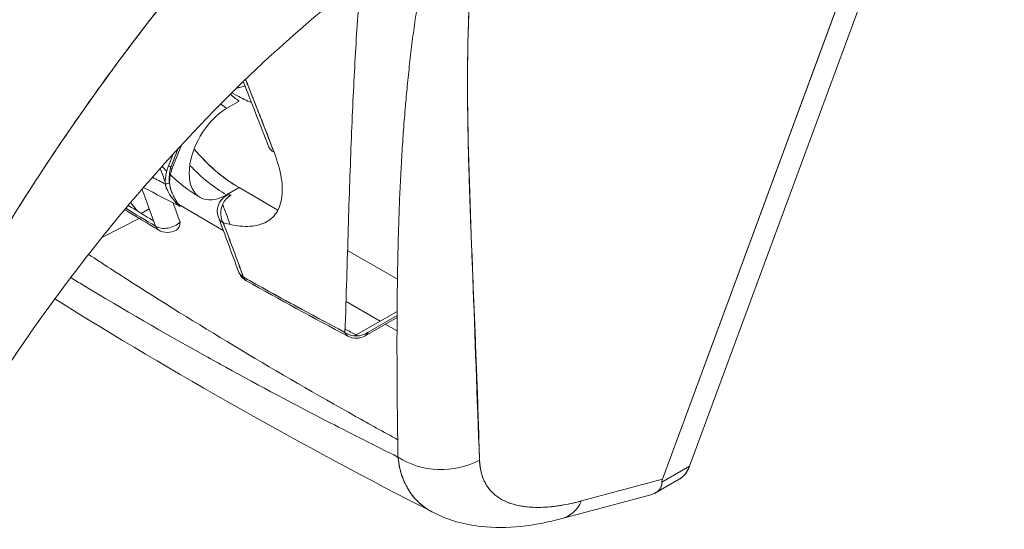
# Model space of a CAD drawing. Header units: inches. Extents: x 16 to 427, y 4 to 276.
# Tile 97 of 111: x 406.706 to 407.456, y 128.215 to 128.603. Entities that reach past the tile are written whole.
import ezdxf

# ---------------------------------------------------------------- set-up
doc = ezdxf.new("R2010")
doc.units = ezdxf.units.IN
doc.header["$LTSCALE"] = 26
doc.header["$MEASUREMENT"] = 0
doc.layers.add('Visible (ANSI)', color=7, linetype='Continuous', lineweight=5)
doc.layers.add('Visible Narrow (ANSI)', color=7, linetype='Continuous', lineweight=5)

msp = doc.modelspace()

# ---------------------------------------------------------------- linework, layer by layer
at = {"layer": 'Visible (ANSI)'}
for p, q in [((407.21662, 128.26322), (407.45641, 128.91265)), ((407.45641, 128.91265), (407.21662, 128.26322)), ((407.19591, 128.25317), (407.43459, 128.89959)), ((407.43459, 128.89959), (407.19591, 128.25317)), ((406.86792, 128.54766), (406.87175, 128.54545)), ((406.86402, 128.53581), (406.87355, 128.5413)), ((406.82254, 128.4901), (406.82944, 128.50776)), ((406.81969, 128.49196), (406.8232, 128.50096)), ((406.82708, 128.5052), (406.82119, 128.49013)), ((406.87348, 128.47536), (406.86395, 128.46987)), ((406.90303, 128.45826), (406.87348, 128.47536)), ((406.8262, 128.46314), (406.82628, 128.46309)), ((406.82743, 128.46243), (406.8614, 128.44276)), ((406.79888, 128.45573), (406.80492, 128.45921)), ((406.76896, 128.43742), (406.79736, 128.45191)), ((406.99405, 128.40557), (406.95606, 128.42756)), ((407.0512, 128.41424), (407.05122, 128.41425)), ((407.05133, 128.41128), (407.05132, 128.41127)), ((407.05139, 128.40978), (407.05138, 128.40978)), ((406.95488, 128.38866), (406.98085, 128.37362)), ((406.96265, 128.36312), (406.99379, 128.3811)), ((406.99377, 128.37651), (406.9694, 128.36244)), ((406.99378, 128.37805), (406.97165, 128.36528)), ((406.9848, 128.37134), (406.99373, 128.36617)), ((407.21662, 128.26322), (407.19554, 128.25104)), ((407.19554, 128.25104), (407.21662, 128.26322)), ((407.19591, 128.25317), (407.13432, 128.23666)), ((407.13432, 128.23666), (407.19591, 128.25317)), ((407.19079, 128.24284), (407.20864, 128.25315)), ((407.11962, 128.22328), (407.18717, 128.24138)), ((407.1169, 128.233), (407.11683, 128.23298))]:
    msp.add_line(p, q, dxfattribs=at)
for centre, start, end in [((406.87029, 128.45751), 120.05308, 200.47052), ((406.81889, 128.4547), 239.19785, 299.99999), ((406.88556, 128.41612), 199.92125, 240.2404), ((406.96266, 128.37411), 242.13295, 300)]:
    msp.add_arc(centre, 0.01347, start, end, dxfattribs=at)
for centre, major_axis, ratio, start_param, end_param in [((406.85271, 128.60043), (0.02694, -0.04666), 0.57735, 6.01813, 6.219089), ((406.87357, 128.56328), (-0.01347, 0.02333), 0.57735, 1.995257, 2.354921), ((406.87175, 128.61143), (-0.04041, 0.06999), 0.57735, 2.356196, 2.551065), ((406.86405, 128.55779), (0.01347, -0.02333), 0.57735, 5.251598, 5.496514), ((406.86405, 128.55779), (0.01347, -0.02333), 0.57735, 5.251582, 5.496514), ((406.86399, 128.50283), (-0.02024, -0.03497), 0.576615, 3.927627, 7.069219), ((406.87357, 128.56328), (-0.05387, 0.09331), 0.57735, 1.887139, 2.354921), ((406.9085, 128.51152), (-0.01256, -0.00486), 0.741213, 0.000001, 0.591422), ((406.81501, 128.49304), (0.00753, -0.00294), 0.10651, 0.566482, 0.942647), ((406.81501, 128.49304), (-0.00753, 0.00294), 0.10651, 3.707978, 4.084142), ((406.86405, 128.55779), (0.05387, -0.09331), 0.57735, 5.118785, 5.496514), ((406.86405, 128.55779), (-0.05387, 0.09331), 0.57735, 1.977193, 2.354921), ((406.82976, 128.48601), (0.00302, 0.01773), 0.513397, 1.424169, 2.018236), ((406.81501, 128.49304), (0.00753, -0.00294), 0.10651, 5.716703, 6.283185), ((406.81501, 128.49304), (0.00753, -0.00294), 0.10651, 5.716679, 6.283114), ((406.81244, 128.47923), (0.00808, 0.00015), 0.176284, 5.326465, 6.053837), ((406.81244, 128.47923), (0.00808, 0.00015), 0.176286, 5.326462, 6.053832), ((406.81244, 128.47923), (0.00808, 0.00015), 0.176284, 6.283178, 6.537819), ((406.81244, 128.47923), (0.00808, 0.00015), 0.176286, 6.283174, 6.537815), ((399.48852, 121.322), (5.50741, 9.42525), 0.578112, 5.836337, 5.840395), ((409.20456, 129.78435), (-3.32632, 0.00103), 0.578582, 0.758181, 0.766594), ((410.58519, 130.74549), (4.76243, 1.06465), 0.566362, 3.673695, 3.681371), ((406.81889, 128.4547), (0.01265, 0.00462), 0.735956, 3.679642, 5.263996), ((406.81889, 128.4547), (-0.01265, -0.00462), 0.735956, 0.538049, 2.122383), ((406.87029, 128.45751), (-0.01262, -0.00471), 0.738061, 6.283173, 6.843796), ((406.87029, 128.45751), (-0.01262, -0.00471), 0.738062, 0, 0.560623), ((398.71818, 126.1997), (8.31868, 1.63235), 0.671922, 0.104692, 0.112379), ((399.61444, 121.24911), (-5.42979, -9.47018), 0.575109, 2.690006, 2.695979), ((406.81889, 128.4547), (-0.00689, -0.01157), 0.584874, 5.841223, 6.28297), ((406.88556, 128.41612), (0.01265, 0.00461), 0.735957, 2.576404, 2.577531), ((406.88556, 128.41612), (-0.01265, -0.00461), 0.735957, 0.000005, 0.56517), ((410.92988, 130.75224), (5.09005, 1.09551), 0.53454, 3.685277, 3.709588), ((406.88556, 128.41612), (-0.0066, -0.01174), 0.56817, 5.826827, 6.283185), ((406.88556, 128.41612), (-0.0066, -0.01174), 0.568266, 5.826863, 6.283183), ((406.96266, 128.37411), (0.01346, -0.0004), 0.874167, 4.047044, 5.468576), ((406.96266, 128.37411), (-0.00629, -0.01191), 0.549393, 5.808279, 6.282808), ((409.22028, 129.7943), (-3.35078, 0.00219), 0.578405, 0.828462, 0.831887), ((406.96266, 128.37411), (0.00673, -0.01166), 0.57735, 0.000185, 0.44745), ((406.96266, 128.37411), (0.00629, 0.01191), 0.549393, 3.757051, 3.905586), ((406.96266, 128.37411), (0.00673, -0.01166), 0.57735, 5.496514, 5.656188), ((407.02782, 128.30645), (0.05385, 0.00148), 0.852585, 4.021727, 5.252641), ((407.02782, 128.30645), (-0.05385, -0.00148), 0.852581, 0.880137, 2.111053), ((407.10554, 128.27528), (0.01395, -0.05204), 0.593437, 6.283184, 6.873718), ((407.10554, 128.27528), (0.01395, -0.05204), 0.593437, 6.283184, 6.873705)]:
    msp.add_ellipse(centre, major_axis=major_axis, ratio=ratio, start_param=start_param, end_param=end_param, dxfattribs=at)
for points, knots in [([(406.62865, 128.324), (406.63742, 128.34159), (406.64712, 128.36013), (406.65783, 128.37954), (406.66855, 128.39896), (406.68027, 128.41924), (406.69309, 128.44028), (406.70591, 128.46132), (406.71983, 128.48311), (406.73489, 128.50549), (406.74996, 128.52788), (406.76619, 128.55086), (406.78361, 128.57426), (406.80104, 128.59765), (406.81967, 128.62146), (406.83952, 128.64545), (406.85937, 128.66944), (406.88045, 128.69361), (406.90275, 128.71771), (406.92504, 128.74181), (406.94855, 128.76583), (406.97324, 128.78948), (406.99793, 128.81312), (407.02379, 128.83639), (407.05075, 128.85895)], [0, 0, 0, 0, 0.124948, 0.124948, 0.124948, 0.249955, 0.249955, 0.249955, 0.374963, 0.374963, 0.374963, 0.49997, 0.49997, 0.49997, 0.624978, 0.624978, 0.624978, 0.749985, 0.749985, 0.749985, 0.874993, 0.874993, 0.874993, 1, 1, 1, 1]), ([(407.05075, 128.85895), (407.04297, 128.85244), (407.03529, 128.84588), (407.02769, 128.83926), (407.01416, 128.82746), (407.00093, 128.81551), (406.988, 128.80344), (406.97507, 128.79136), (406.96245, 128.77917), (406.95014, 128.76691), (406.93784, 128.75465), (406.92584, 128.74231), (406.91417, 128.72994), (406.9025, 128.71757), (406.89115, 128.70517), (406.88012, 128.69277), (406.86909, 128.68037), (406.85838, 128.66797), (406.848, 128.65561), (406.83762, 128.64326), (406.82756, 128.63094), (406.81782, 128.6187), (406.80808, 128.60645), (406.79866, 128.59428), (406.78957, 128.5822), (406.78047, 128.57013), (406.77169, 128.55816), (406.76322, 128.54632), (406.75476, 128.53448), (406.7466, 128.52276), (406.73875, 128.5112), (406.73091, 128.49965), (406.72337, 128.48824), (406.71613, 128.47701), (406.70888, 128.46578), (406.70194, 128.45473), (406.69529, 128.44387), (406.68863, 128.43301), (406.68227, 128.42235), (406.67618, 128.4119), (406.6701, 128.40145), (406.66429, 128.39121), (406.65875, 128.38121), (406.65321, 128.3712), (406.64794, 128.36142), (406.64293, 128.35188), (406.63792, 128.34234), (406.63316, 128.33304), (406.62865, 128.324)], [0, 0, 0, 0, 0.036069, 0.036069, 0.036069, 0.100331, 0.100331, 0.100331, 0.164593, 0.164593, 0.164593, 0.228855, 0.228855, 0.228855, 0.293118, 0.293118, 0.293118, 0.35738, 0.35738, 0.35738, 0.421642, 0.421642, 0.421642, 0.485904, 0.485904, 0.485904, 0.550166, 0.550166, 0.550166, 0.614429, 0.614429, 0.614429, 0.678691, 0.678691, 0.678691, 0.742953, 0.742953, 0.742953, 0.807215, 0.807215, 0.807215, 0.871477, 0.871477, 0.871477, 0.93574, 0.93574, 0.93574, 1, 1, 1, 1]), ([(406.99448, 128.27011), (406.99433, 128.27952), (406.9942, 128.28883), (406.99409, 128.29804), (406.99398, 128.30694), (406.9939, 128.31574), (406.99383, 128.32446), (406.99377, 128.33292), (406.99373, 128.3413), (406.99372, 128.3496), (406.99371, 128.35767), (406.99372, 128.36566), (406.99375, 128.37358), (406.99379, 128.38128), (406.99385, 128.38892), (406.99394, 128.3965), (406.99399, 128.4011), (406.99405, 128.40567), (406.99413, 128.41023), (406.99417, 128.41298), (406.99422, 128.41573), (406.99428, 128.41847), (406.99442, 128.42557), (406.99458, 128.43261), (406.99478, 128.43959), (406.99498, 128.44643), (406.9952, 128.45321), (406.99546, 128.45994), (406.99571, 128.46654), (406.99599, 128.47309), (406.99631, 128.4796), (406.99661, 128.48599), (406.99696, 128.49234), (406.99733, 128.49864), (406.9977, 128.50485), (406.99811, 128.51101), (406.99854, 128.51713), (406.99898, 128.52317), (406.99944, 128.52917), (406.99995, 128.53514), (406.99999, 128.53571), (407.00004, 128.53629), (407.00009, 128.53686), (407.00055, 128.54218), (407.00103, 128.54746), (407.00155, 128.55271), (407.00211, 128.55848), (407.00271, 128.56421), (407.00335, 128.56991), (407.00398, 128.57557), (407.00466, 128.5812), (407.00537, 128.58679), (407.00607, 128.59236), (407.00682, 128.59789), (407.00761, 128.6034), (407.00839, 128.60889), (407.00921, 128.61434), (407.01008, 128.61978), (407.01094, 128.6252), (407.01185, 128.6306), (407.0128, 128.63597), (407.01374, 128.64134), (407.01473, 128.64669), (407.01577, 128.65202), (407.01587, 128.65252), (407.01597, 128.65303), (407.01607, 128.65354), (407.01701, 128.65836), (407.01799, 128.66317), (407.01901, 128.66795), (407.02014, 128.67326), (407.02131, 128.67855), (407.02253, 128.68382), (407.02376, 128.68911), (407.02503, 128.69438), (407.02635, 128.69963), (407.02768, 128.70492), (407.02906, 128.71019), (407.03049, 128.71543), (407.03193, 128.72072), (407.03342, 128.72599), (407.03496, 128.73123), (407.03652, 128.73653), (407.03813, 128.74181), (407.03978, 128.74705), (407.04146, 128.75237), (407.04319, 128.75766), (407.04497, 128.76291)], [0, 0, 0, 0, 0.047674, 0.047674, 0.047674, 0.093754, 0.093754, 0.093754, 0.138483, 0.138483, 0.138483, 0.181962, 0.181962, 0.181962, 0.224293, 0.224293, 0.224293, 0.25, 0.25, 0.25, 0.265575, 0.265575, 0.265575, 0.305906, 0.305906, 0.305906, 0.345378, 0.345378, 0.345378, 0.384081, 0.384081, 0.384081, 0.422102, 0.422102, 0.422102, 0.459526, 0.459526, 0.459526, 0.496435, 0.496435, 0.496435, 0.5, 0.5, 0.5, 0.53291, 0.53291, 0.53291, 0.569025, 0.569025, 0.569025, 0.604849, 0.604849, 0.604849, 0.640453, 0.640453, 0.640453, 0.675905, 0.675905, 0.675905, 0.711275, 0.711275, 0.711275, 0.746632, 0.746632, 0.746632, 0.75, 0.75, 0.75, 0.782043, 0.782043, 0.782043, 0.817582, 0.817582, 0.817582, 0.853329, 0.853329, 0.853329, 0.889364, 0.889364, 0.889364, 0.925766, 0.925766, 0.925766, 0.962618, 0.962618, 0.962618, 1, 1, 1, 1]), ([(407.0566, 128.26783), (407.05471, 128.31609), (407.05316, 128.36242), (407.05151, 128.40657), (407.04986, 128.45071), (407.04811, 128.49267), (407.04759, 128.53321), (407.04706, 128.57376), (407.04778, 128.6129), (407.05087, 128.65097), (407.05396, 128.68904), (407.05943, 128.72603), (407.0669, 128.76183)], [0, 0, 0, 0, 0.25, 0.25, 0.25, 0.5, 0.5, 0.5, 0.75, 0.75, 0.75, 1, 1, 1, 1]), ([(407.0669, 128.76183), (407.06576, 128.75655), (407.06468, 128.75129), (407.06366, 128.74605), (407.06263, 128.74078), (407.06166, 128.73554), (407.06075, 128.73032), (407.05984, 128.72506), (407.05898, 128.71983), (407.05818, 128.71462), (407.05737, 128.70937), (407.05662, 128.70414), (407.05592, 128.69893), (407.05522, 128.69367), (407.05457, 128.68843), (407.05397, 128.68322), (407.05337, 128.67794), (407.05281, 128.67269), (407.05231, 128.66745), (407.05179, 128.66215), (407.05133, 128.65686), (407.05091, 128.6516), (407.05049, 128.64625), (407.05011, 128.64093), (407.04978, 128.63563), (407.04944, 128.63023), (407.04914, 128.62485), (407.04889, 128.61949), (407.04863, 128.61402), (407.0484, 128.60858), (407.04822, 128.60315), (407.04803, 128.5976), (407.04789, 128.59207), (407.04777, 128.58656), (407.04765, 128.58092), (407.04757, 128.57529), (407.04752, 128.56968), (407.04747, 128.56393), (407.04745, 128.55819), (407.04746, 128.55246), (407.04746, 128.54658), (407.0475, 128.54071), (407.04756, 128.53485), (407.04763, 128.52881), (407.04772, 128.52279), (407.04783, 128.51678), (407.04789, 128.51391), (407.04795, 128.51103), (407.04801, 128.50816), (407.04808, 128.50484), (407.04816, 128.50152), (407.04825, 128.49821), (407.04841, 128.49182), (407.0486, 128.48544), (407.0488, 128.47907), (407.049, 128.47247), (407.04922, 128.46587), (407.04946, 128.45929), (407.0497, 128.45245), (407.04996, 128.44562), (407.05022, 128.43879), (407.0505, 128.4317), (407.05078, 128.4246), (407.05107, 128.41751), (407.05137, 128.41013), (407.05167, 128.40274), (407.05198, 128.39536), (407.05229, 128.38765), (407.05261, 128.37995), (407.05293, 128.37224), (407.05326, 128.36418), (407.05358, 128.35611), (407.05389, 128.34805), (407.05422, 128.3396), (407.05454, 128.33114), (407.05485, 128.32267), (407.05517, 128.3138), (407.05548, 128.30491), (407.05576, 128.29601), (407.05606, 128.28663), (407.05634, 128.27723), (407.0566, 128.26783)], [0, 0, 0, 0, 0.029086, 0.029086, 0.029086, 0.058387, 0.058387, 0.058387, 0.087935, 0.087935, 0.087935, 0.117777, 0.117777, 0.117777, 0.147957, 0.147957, 0.147957, 0.178529, 0.178529, 0.178529, 0.20955, 0.20955, 0.20955, 0.24108, 0.24108, 0.24108, 0.273185, 0.273185, 0.273185, 0.305936, 0.305936, 0.305936, 0.339407, 0.339407, 0.339407, 0.37368, 0.37368, 0.37368, 0.408841, 0.408841, 0.408841, 0.44498, 0.44498, 0.44498, 0.482193, 0.482193, 0.482193, 0.5, 0.5, 0.5, 0.520588, 0.520588, 0.520588, 0.560289, 0.560289, 0.560289, 0.60142, 0.60142, 0.60142, 0.644109, 0.644109, 0.644109, 0.688496, 0.688496, 0.688496, 0.734731, 0.734731, 0.734731, 0.782977, 0.782977, 0.782977, 0.833414, 0.833414, 0.833414, 0.886232, 0.886232, 0.886232, 0.941632, 0.941632, 0.941632, 1, 1, 1, 1]), ([(406.96124, 128.62997), (406.93583, 128.61031), (406.90833, 128.58663), (406.85245, 128.53302), (406.82344, 128.50223), (406.76565, 128.43458), (406.7365, 128.39659), (406.69663, 128.33897), (406.68355, 128.31894), (406.67146, 128.29929)], [0, 0, 0, 0, 0.448148, 0.448148, 0.920666, 0.920666, 1.442511, 1.442511, 1.718265, 1.718265, 1.718265, 1.718265]), ([(406.9541, 128.36508), (406.95507, 128.39305), (406.9558, 128.4194), (406.95657, 128.44407), (406.95733, 128.46874), (406.95813, 128.49173), (406.95899, 128.51341), (406.95986, 128.53509), (406.96079, 128.55545), (406.96187, 128.5746), (406.96295, 128.59376), (406.96419, 128.6117), (406.96555, 128.62902), (406.96568, 128.63059), (406.9658, 128.63216), (406.96593, 128.63372)], [0, 0, 0, 0, 0.2, 0.2, 0.2, 0.4, 0.4, 0.4, 0.6, 0.6, 0.6, 0.8, 0.8, 0.8, 0.818183, 0.818183, 0.818183, 0.818183]), ([(406.87165, 128.55133), (406.87237, 128.55139), (406.87309, 128.55149), (406.87379, 128.55162), (406.87521, 128.5519), (406.87658, 128.55231), (406.87786, 128.55288)], [0.1664809, 0.1664809, 0.1664809, 0.1664809, 0.1875, 0.1875, 0.1875, 0.230394, 0.230394, 0.230394, 0.230394]), ([(406.83913, 128.5047), (406.84421, 128.49881), (406.84958, 128.49339), (406.85502, 128.48867), (406.86106, 128.48341), (406.86718, 128.47901), (406.87348, 128.47536)], [0.6203238, 0.6203238, 0.6203238, 0.6203238, 0.8, 0.8, 0.8, 1, 1, 1, 1]), ([(406.90008, 128.5023), (406.90275, 128.49522), (406.90461, 128.4887), (406.90557, 128.48275), (406.90653, 128.4768), (406.90659, 128.47142), (406.9058, 128.46676), (406.90502, 128.46211), (406.90338, 128.45818), (406.90098, 128.45504), (406.89857, 128.4519), (406.89539, 128.44954), (406.89153, 128.448), (406.88766, 128.44647), (406.88311, 128.44576), (406.87806, 128.44586), (406.87301, 128.44596), (406.86745, 128.44686), (406.86139, 128.44858)], [0, 0, 0, 0, 0.166667, 0.166667, 0.166667, 0.333333, 0.333333, 0.333333, 0.5, 0.5, 0.5, 0.666667, 0.666667, 0.666667, 0.833333, 0.833333, 0.833333, 1, 1, 1, 1]), ([(406.81969, 128.49196), (406.81907, 128.49038), (406.81857, 128.4888), (406.81818, 128.48722), (406.818, 128.4865), (406.81784, 128.48577), (406.81771, 128.48505), (406.81755, 128.48421), (406.81742, 128.48338), (406.81733, 128.48256), (406.81715, 128.48104), (406.81708, 128.47957), (406.81711, 128.47815)], [0, 0, 0, 0, 0.333333, 0.333333, 0.333333, 0.487265, 0.487265, 0.487265, 0.666667, 0.666667, 0.666667, 1, 1, 1, 1]), ([(406.82254, 128.4901), (406.82164, 128.4878), (406.821, 128.48532), (406.82056, 128.4817), (406.82049, 128.48052), (406.82052, 128.47938)], [0, 0, 0, 0, 0.0277297, 0.0277297, 0.04086277, 0.04086277, 0.04086277, 0.04086277]), ([(406.84375, 128.46786), (406.83734, 128.47157), (406.83139, 128.47592), (406.82421, 128.48216), (406.82262, 128.48362), (406.82107, 128.48511)], [1.5707963, 1.5707963, 1.5707963, 1.5707963, 1.8176206, 1.8176206, 1.8898458, 1.8898458, 1.8898458, 1.8898458]), ([(406.81711, 128.47815), (406.81756, 128.4763), (406.81826, 128.47432), (406.81928, 128.47237), (406.82029, 128.47041), (406.82161, 128.46847), (406.82316, 128.46653), (406.82472, 128.4646), (406.82654, 128.46267), (406.82862, 128.46089)], [0, 0, 0, 0, 0.333333, 0.333333, 0.333333, 0.666667, 0.666667, 0.666667, 1, 1, 1, 1]), ([(406.81711, 128.47815), (406.81726, 128.47746), (406.81746, 128.47675), (406.8177, 128.47603), (406.818, 128.47512), (406.81838, 128.47421), (406.81882, 128.47329), (406.81896, 128.47298), (406.81912, 128.47267), (406.81928, 128.47237), (406.81962, 128.47171), (406.82, 128.47105), (406.82041, 128.47039), (406.82104, 128.46937), (406.82175, 128.46835), (406.82253, 128.46733), (406.82274, 128.46707), (406.82295, 128.4668), (406.82316, 128.46654), (406.82381, 128.46573), (406.82451, 128.46494), (406.82525, 128.46415), (406.82629, 128.46304), (406.82742, 128.46195), (406.82862, 128.46088)], [0, 0, 0, 0, 0.123961, 0.123961, 0.123961, 0.281069, 0.281069, 0.281069, 0.333333, 0.333333, 0.333333, 0.445965, 0.445965, 0.445965, 0.620741, 0.620741, 0.620741, 0.666667, 0.666667, 0.666667, 0.805209, 0.805209, 0.805209, 1, 1, 1, 1]), ([(406.82862, 128.46088), (406.82768, 128.46204), (406.8268, 128.46326), (406.82597, 128.46452), (406.82523, 128.46565), (406.82454, 128.46683), (406.8239, 128.46804), (406.82333, 128.46912), (406.82281, 128.47024), (406.82235, 128.47138), (406.82193, 128.4724), (406.82155, 128.47345), (406.82124, 128.47452), (406.82095, 128.47549), (406.82071, 128.47648), (406.82054, 128.47747), (406.8204, 128.47822), (406.8203, 128.47898), (406.82025, 128.47973)], [0, 0, 0, 0, 0.2168, 0.2168, 0.2168, 0.411608, 0.411608, 0.411608, 0.586786, 0.586786, 0.586786, 0.744952, 0.744952, 0.744952, 0.889851, 0.889851, 0.889851, 1, 1, 1, 1]), ([(406.82052, 128.47938), (406.82054, 128.47792), (406.82077, 128.47643), (406.82137, 128.47409), (406.82165, 128.4732), (406.82197, 128.47234)], [0, 0, 0, 0, 0.01678545, 0.01678545, 0.02711706, 0.02711706, 0.02711706, 0.02711706]), ([(406.86727, 128.46968), (406.86602, 128.46901), (406.86475, 128.46805), (406.86366, 128.46685), (406.86257, 128.46566), (406.86166, 128.46423), (406.86098, 128.46269), (406.86029, 128.46114), (406.85983, 128.45947), (406.85963, 128.45779), (406.85954, 128.45706), (406.8595, 128.45632), (406.85951, 128.4556), (406.85953, 128.45465), (406.85962, 128.45373), (406.85979, 128.45284), (406.86001, 128.45164), (406.86, 128.45093), (406.86076, 128.44964), (406.86099, 128.44924), (406.86125, 128.44886), (406.86145, 128.44857)], [0, 0, 0, 0, 0.2, 0.2, 0.2, 0.4, 0.4, 0.4, 0.6, 0.6, 0.6, 0.686957, 0.686957, 0.686957, 0.8, 0.8, 0.8, 0.952819, 0.952819, 0.952819, 1, 1, 1, 1]), ([(406.86354, 128.46916), (406.8639, 128.46937), (406.86428, 128.46953), (406.86468, 128.46964), (406.86553, 128.46988), (406.86644, 128.4699), (406.86727, 128.46968)], [0.6327373, 0.6327373, 0.6327373, 0.6327373, 0.75, 0.75, 0.75, 1, 1, 1, 1]), ([(406.79075, 128.46392), (406.79121, 128.46335), (406.79166, 128.46279), (406.7921, 128.46224), (406.79245, 128.46181), (406.79279, 128.46139), (406.79313, 128.46098), (406.79412, 128.45976), (406.79507, 128.4586), (406.79597, 128.4575)], [0.75834, 0.75834, 0.75834, 0.75834, 0.8, 0.8, 0.8, 0.8325117, 0.8325117, 0.8325117, 0.9285771, 0.9285771, 0.9285771, 0.9285771]), ([(406.79598, 128.45749), (406.79477, 128.45898), (406.79347, 128.46057), (406.79208, 128.46226), (406.79165, 128.4628), (406.7912, 128.46336), (406.79075, 128.46392)], [0.0706132, 0.0706132, 0.0706132, 0.0706132, 0.2, 0.2, 0.2, 0.2410802, 0.2410802, 0.2410802, 0.2410802]), ([(406.82842, 128.44919), (406.82835, 128.44773), (406.82815, 128.44647), (406.82769, 128.44542), (406.82724, 128.44438), (406.82652, 128.44355), (406.82563, 128.44304), (406.82563, 128.44304), (406.82563, 128.44304), (406.82563, 128.44304)], [0, 0, 0, 0, 0.25, 0.25, 0.25, 0.5, 0.5, 0.5, 0.5000686, 0.5000686, 0.5000686, 0.5000686]), ([(406.812, 128.44314), (406.81192, 128.44318), (406.81185, 128.44323), (406.81178, 128.44328), (406.8109, 128.44387), (406.81027, 128.44471), (406.80977, 128.44597)], [0.6392793, 0.6392793, 0.6392793, 0.6392793, 0.6666667, 0.6666667, 0.6666667, 1, 1, 1, 1]), ([(406.99428, 128.28334), (406.98352, 128.28922), (406.97284, 128.29514), (406.96222, 128.30108), (406.9325, 128.31772), (406.90337, 128.33459), (406.87484, 128.35168), (406.84667, 128.36855), (406.81909, 128.38564), (406.79206, 128.40293), (406.78086, 128.41009), (406.76976, 128.41729), (406.75875, 128.42452)], [0.2854785, 0.2854785, 0.2854785, 0.2854785, 0.3754494, 0.3754494, 0.3754494, 0.6274861, 0.6274861, 0.6274861, 0.8763224, 0.8763224, 0.8763224, 0.9794307, 0.9794307, 0.9794307, 0.9794307]), ([(406.87291, 128.41151), (406.8731, 128.41098), (406.87335, 128.41047), (406.87366, 128.41), (406.87438, 128.40889), (406.87539, 128.40794), (406.87669, 128.40723)], [0.6433067, 0.6433067, 0.6433067, 0.6433067, 0.75, 0.75, 0.75, 1, 1, 1, 1]), ([(406.74512, 128.40681), (406.7483, 128.40487), (406.75149, 128.40294), (406.75468, 128.40102), (406.78518, 128.38265), (406.81593, 128.36484), (406.84761, 128.34721), (406.85281, 128.34431), (406.85804, 128.34142), (406.8633, 128.33853), (406.88919, 128.3243), (406.91577, 128.31016), (406.94287, 128.29619), (406.95988, 128.28743), (406.9771, 128.27873), (406.99448, 128.27011)], [0.3455367, 0.3455367, 0.3455367, 0.3455367, 0.3719957, 0.3719957, 0.3719957, 0.6250804, 0.6250804, 0.6250804, 0.6666667, 0.6666667, 0.6666667, 0.8714645, 0.8714645, 0.8714645, 1, 1, 1, 1]), ([(406.8767, 128.40721), (406.8852, 128.40244), (406.89372, 128.3977), (406.90228, 128.39299), (406.91084, 128.38829), (406.91943, 128.38361), (406.92807, 128.37896), (406.9367, 128.37431), (406.94537, 128.36969), (406.9541, 128.36508)], [0, 0, 0, 0, 0.333333, 0.333333, 0.333333, 0.666667, 0.666667, 0.666667, 1, 1, 1, 1]), ([(406.95637, 128.3622), (406.95624, 128.36227), (406.95611, 128.36235), (406.95598, 128.36244), (406.95515, 128.363), (406.95455, 128.36389), (406.95408, 128.3651)], [0.6169531, 0.6169531, 0.6169531, 0.6169531, 0.6666667, 0.6666667, 0.6666667, 1, 1, 1, 1]), ([(406.97165, 128.36528), (406.97116, 128.36408), (406.97052, 128.36319), (406.96965, 128.3626), (406.96957, 128.36255), (406.96949, 128.3625), (406.9694, 128.36245)], [0, 0, 0, 0, 0.3333333, 0.3333333, 0.3333333, 0.36415, 0.36415, 0.36415, 0.36415]), ([(406.99448, 128.27011), (406.9952, 128.26291), (406.99695, 128.2563), (406.99962, 128.25051), (407.00229, 128.24472), (407.00586, 128.23973), (407.01029, 128.23558), (407.01356, 128.23252), (407.0173, 128.22991), (407.02148, 128.22778)], [0, 0, 0, 0, 0.1666667, 0.1666667, 0.1666667, 0.3333333, 0.3333333, 0.3333333, 0.4563536, 0.4563536, 0.4563536, 0.4563536]), ([(407.02148, 128.22778), (407.01989, 128.22859), (407.01838, 128.22946), (407.01692, 128.23041), (407.01518, 128.23154), (407.01353, 128.23276), (407.01198, 128.23408), (407.01042, 128.23541), (407.00896, 128.23682), (407.0076, 128.23833), (407.00623, 128.23984), (407.00497, 128.24144), (407.00381, 128.24312), (407.00264, 128.24482), (407.00157, 128.2466), (407.00061, 128.24847), (406.99965, 128.25034), (406.99879, 128.25231), (406.99803, 128.25435), (406.99728, 128.2564), (406.99663, 128.25853), (406.99609, 128.26074), (406.99554, 128.26296), (406.9951, 128.26526), (406.99478, 128.26763), (406.99466, 128.26845), (406.99456, 128.26928), (406.99448, 128.27011)], [0.5420464, 0.5420464, 0.5420464, 0.5420464, 0.5881945, 0.5881945, 0.5881945, 0.6435337, 0.6435337, 0.6435337, 0.6989867, 0.6989867, 0.6989867, 0.7546213, 0.7546213, 0.7546213, 0.8105284, 0.8105284, 0.8105284, 0.8667514, 0.8667514, 0.8667514, 0.9233186, 0.9233186, 0.9233186, 0.980266, 0.980266, 0.980266, 1, 1, 1, 1]), ([(407.0566, 128.26783), (407.05661, 128.26722), (407.05664, 128.26663), (407.05667, 128.26604), (407.05678, 128.26432), (407.05698, 128.26266), (407.05726, 128.26107), (407.05755, 128.25947), (407.05792, 128.25793), (407.05838, 128.25645), (407.05884, 128.25497), (407.05938, 128.25355), (407.06001, 128.2522), (407.06017, 128.25185), (407.06034, 128.25149), (407.06052, 128.25115), (407.06101, 128.25017), (407.06155, 128.24923), (407.06214, 128.24833), (407.06293, 128.2471), (407.0638, 128.24594), (407.06476, 128.24484), (407.06572, 128.24374), (407.06675, 128.24271), (407.06786, 128.24175), (407.06881, 128.24093), (407.06981, 128.24017), (407.07086, 128.23945), (407.07105, 128.23932), (407.07125, 128.23919), (407.07144, 128.23906), (407.07271, 128.23823), (407.07406, 128.23747), (407.07548, 128.23678), (407.0769, 128.23609), (407.07839, 128.23547), (407.07996, 128.23492), (407.08153, 128.23437), (407.08316, 128.23389), (407.08487, 128.23348), (407.08558, 128.23331), (407.0863, 128.23315), (407.08703, 128.23301), (407.08806, 128.2328), (407.08911, 128.23262), (407.09019, 128.23247), (407.09203, 128.2322), (407.09394, 128.23201), (407.09591, 128.23189), (407.09788, 128.23177), (407.09991, 128.23172), (407.10201, 128.23174), (407.10408, 128.23176), (407.10621, 128.23186), (407.1084, 128.23203), (407.11064, 128.2322), (407.11294, 128.23244), (407.11529, 128.23276), (407.11762, 128.23308), (407.12, 128.23347), (407.12244, 128.23393), (407.12487, 128.23439), (407.12735, 128.23493), (407.12988, 128.23553), (407.13135, 128.23589), (407.13283, 128.23626), (407.13432, 128.23666)], [0, 0, 0, 0, 0.019103, 0.019103, 0.019103, 0.074488, 0.074488, 0.074488, 0.129904, 0.129904, 0.129904, 0.185404, 0.185404, 0.185404, 0.2, 0.2, 0.2, 0.241031, 0.241031, 0.241031, 0.296777, 0.296777, 0.296777, 0.352641, 0.352641, 0.352641, 0.4, 0.4, 0.4, 0.408599, 0.408599, 0.408599, 0.464615, 0.464615, 0.464615, 0.520668, 0.520668, 0.520668, 0.576744, 0.576744, 0.576744, 0.6, 0.6, 0.6, 0.632818, 0.632818, 0.632818, 0.688844, 0.688844, 0.688844, 0.74479, 0.74479, 0.74479, 0.8, 0.8, 0.8, 0.856416, 0.856416, 0.856416, 0.9121, 0.9121, 0.9121, 0.967784, 0.967784, 0.967784, 1, 1, 1, 1]), ([(407.13432, 128.23666), (407.12492, 128.23418), (407.1163, 128.23263), (407.1084, 128.23203), (407.1005, 128.23142), (407.09332, 128.23176), (407.08703, 128.23301), (407.08073, 128.23426), (407.07532, 128.23641), (407.07086, 128.23945), (407.06641, 128.24249), (407.06291, 128.24641), (407.06052, 128.25115), (407.05812, 128.25589), (407.05683, 128.26144), (407.0566, 128.26783)], [0, 0, 0, 0, 0.2, 0.2, 0.2, 0.4, 0.4, 0.4, 0.6, 0.6, 0.6, 0.8, 0.8, 0.8, 1, 1, 1, 1]), ([(407.21662, 128.26322), (407.21546, 128.26006), (407.21386, 128.25752), (407.2118, 128.25554), (407.21084, 128.25462), (407.20978, 128.25382), (407.20864, 128.25316)], [0, 0, 0, 0, 0.25, 0.25, 0.25, 0.3658807, 0.3658807, 0.3658807, 0.3658807]), ([(407.21662, 128.26322), (407.21587, 128.26119), (407.21491, 128.25936), (407.21375, 128.25778), (407.21271, 128.25636), (407.21151, 128.25515), (407.21017, 128.25415), (407.20968, 128.25379), (407.20917, 128.25345), (407.20864, 128.25315)], [0, 0, 0, 0, 0.1629274, 0.1629274, 0.1629274, 0.3097424, 0.3097424, 0.3097424, 0.3634826, 0.3634826, 0.3634826, 0.3634826]), ([(407.19591, 128.25317), (407.19581, 128.25289), (407.19573, 128.25263), (407.19567, 128.25238), (407.19561, 128.25213), (407.19557, 128.25189), (407.19555, 128.25167), (407.19552, 128.25145), (407.19552, 128.25124), (407.19554, 128.25104)], [0, 0, 0, 0, 0.333333, 0.333333, 0.333333, 0.666667, 0.666667, 0.666667, 1, 1, 1, 1]), ([(407.19591, 128.25317), (407.19581, 128.25289), (407.19573, 128.25263), (407.19567, 128.25238), (407.19561, 128.25213), (407.19557, 128.25189), (407.19555, 128.25167), (407.19552, 128.25145), (407.19552, 128.25124), (407.19554, 128.25104)], [0.0001838, 0.0001838, 0.0001838, 0.0001838, 0.3333333, 0.3333333, 0.3333333, 0.6666667, 0.6666667, 0.6666667, 1, 1, 1, 1]), ([(407.18717, 128.24138), (407.18759, 128.24149), (407.188, 128.24162), (407.1884, 128.24176), (407.18891, 128.24194), (407.1894, 128.24214), (407.18987, 128.24236), (407.19069, 128.24275), (407.19144, 128.24321), (407.1921, 128.24372), (407.19297, 128.2444), (407.19369, 128.24517), (407.19423, 128.24602), (407.19439, 128.24626), (407.19453, 128.24651), (407.19466, 128.24676), (407.19532, 128.24806), (407.1956, 128.24951), (407.19554, 128.25104)], [0.5138462, 0.5138462, 0.5138462, 0.5138462, 0.5513401, 0.5513401, 0.5513401, 0.6, 0.6, 0.6, 0.6861735, 0.6861735, 0.6861735, 0.8, 0.8, 0.8, 0.8324468, 0.8324468, 0.8324468, 1, 1, 1, 1]), ([(407.19554, 128.25104), (407.19561, 128.2492), (407.19518, 128.24749), (407.19422, 128.24601), (407.19326, 128.24452), (407.19177, 128.24326), (407.18985, 128.24235), (407.18903, 128.24197), (407.18814, 128.24164), (407.18717, 128.24138)], [0, 0, 0, 0, 0.2, 0.2, 0.2, 0.4, 0.4, 0.4, 0.4857436, 0.4857436, 0.4857436, 0.4857436]), ([(407.11949, 128.22324), (407.09837, 128.21758), (407.07752, 128.21506), (407.04516, 128.21865), (407.03276, 128.22201), (407.02148, 128.22778)], [0, 0, 0, 0, 0.2801977, 0.2801977, 0.4563527, 0.4563527, 0.4563527, 0.4563527])]:
    msp.add_open_spline(points, degree=3, knots=knots, dxfattribs=at)
for points in [[(406.89593, 128.50667), (406.88954, 128.52322), (406.88308, 128.53971), (406.87657, 128.55614)], [(406.87835, 128.55786), (406.88548, 128.53983), (406.8927, 128.52132), (406.90008, 128.5023)], [(406.87835, 128.55786), (406.88566, 128.53941), (406.8929, 128.52089), (406.90008, 128.5023)], [(406.81336, 128.49001), (406.81462, 128.48664), (406.81587, 128.48326), (406.81713, 128.47988)], [(406.81833, 128.48781), (406.81712, 128.48905), (406.81593, 128.4903), (406.81476, 128.49158)], [(406.80738, 128.48325), (406.81062, 128.48154), (406.81386, 128.47984), (406.81711, 128.47815)], [(406.82862, 128.46089), (406.81925, 128.46565), (406.80991, 128.47052), (406.80062, 128.47548)], [(406.8231, 128.46371), (406.82488, 128.45887), (406.82665, 128.45403), (406.82842, 128.44919)], [(406.86662, 128.44727), (406.86473, 128.45238), (406.86283, 128.45748), (406.86093, 128.46257)], [(406.81194, 128.44317), (406.80335, 128.44829), (406.7948, 128.45344), (406.7863, 128.45862)], [(406.82862, 128.46089), (406.82862, 128.46089), (406.82862, 128.46089), (406.82862, 128.46089)], [(406.87291, 128.4115), (406.86787, 128.42531), (406.86279, 128.43908), (406.85767, 128.4528)], [(406.87306, 128.4172), (406.87305, 128.4172), (406.87305, 128.41719), (406.87305, 128.41719)], [(406.95638, 128.3622), (406.93019, 128.37602), (406.90438, 128.39008), (406.87896, 128.40438)], [(407.02148, 128.22778), (406.92041, 128.27945), (406.82379, 128.33399), (406.73305, 128.39063)], [(406.96265, 128.36312), (406.96218, 128.36285), (406.96172, 128.36261), (406.96128, 128.36241)], [(406.9642, 128.3624), (406.96369, 128.3626), (406.96318, 128.36284), (406.96265, 128.36312)], [(407.19553, 128.25137), (407.19553, 128.25137), (407.19553, 128.25137), (407.19553, 128.25137)], [(407.19553, 128.25137), (407.19553, 128.25137), (407.19553, 128.25137), (407.19553, 128.25137)], [(407.09056, 128.23242), (407.09056, 128.23242), (407.09056, 128.23242), (407.09056, 128.23242)]]:
    msp.add_open_spline(points, degree=3, dxfattribs=at)
at = {"layer": 'Visible Narrow (ANSI)'}
msp.add_open_spline([(406.88311, 128.40362), (406.88312, 128.40362), (406.88314, 128.40361), (406.88316, 128.4036), (406.88317, 128.4036), (406.88317, 128.40359), (406.88318, 128.40359), (406.88318, 128.40359), (406.88318, 128.40359), (406.88318, 128.40359), (406.88318, 128.40359), (406.88318, 128.40359), (406.88318, 128.40359), (406.88318, 128.40359)], degree=3, knots=[0.027206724, 0.027206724, 0.027206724, 0.027206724, 0.0275085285, 0.0275085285, 0.0277333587, 0.0277333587, 0.0277896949, 0.0277896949, 0.0278096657, 0.0278096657, 0.0278189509, 0.0278189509, 0.0278251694, 0.0278251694, 0.0278251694, 0.0278251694], dxfattribs=at)

doc.saveas('drawing.dxf')
